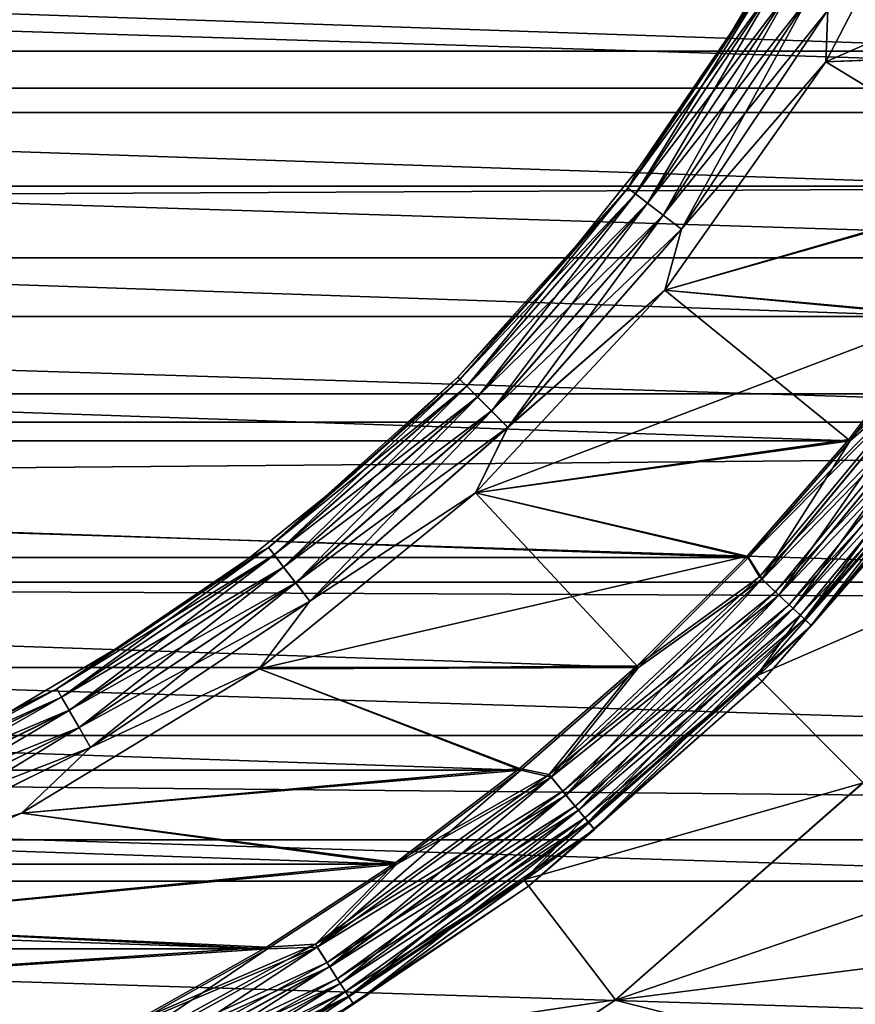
# Model space of a CAD drawing. Header units: metres. Extents: x -150 to 310, y -128 to 84.
# Tile 172 of 256: x 2.94 to 5.56, y -6.28 to -3.19. Entities that reach past the tile are written whole.
import ezdxf

# ---------------------------------------------------------------- set-up
doc = ezdxf.new("R2010")
doc.units = ezdxf.units.M
doc.layers.add('solid_26009703_SW0001', color=7, linetype='CONTINUOUS')

msp = doc.modelspace()

# ---------------------------------------------------------------- linework, layer by layer
at = {"layer": 'solid_26009703_SW0001'}
for points in [[(127.5, -1.164931, 22.97048), (-127.5, -1.164931, 22.97048), (-127.5, -3.482839, 22.734772)], [(127.5, -3.482839, 22.734772), (127.5, -1.164931, 22.97048), (-127.5, -3.482839, 22.734772)], [(97.199997, -2.195098, 20.88496), (97.199997, -3.285124, 20.741455), (-128, -2.195349, 20.884216)], [(97.199997, -3.285124, 20.741455), (-128, -4.364604, 20.541378), (-128, -2.195349, 20.884216)], [(5.468941, -3.323674, -16.299999), (5.869494, -2.550344, -16.299999), (6.348361, -3.28949, -16.299999)], [(5.475582, -3.161329, -16.310141), (5.869494, -2.550344, -16.299999), (5.468941, -3.323674, -16.299999)], [(5.869501, -2.550329, -18.5), (5.468949, -3.323661, -18.5), (6.552082, -2.846154, -18.5)], [(5.475319, -3.161177, -18.489779), (5.468949, -3.323661, -18.5), (5.869501, -2.550329, -18.5)], [(8.599495, -3.406358, -40), (-8.599495, -3.406358, -40), (-8.797032, -2.857472, -40)], [(8.797032, -2.857472, -40), (8.599495, -3.406358, -40), (-8.797032, -2.857472, -40)], [(-6.557239, -2.849419, -15.5), (6.348356, -3.289502, -15.5), (6.55726, -2.84937, -15.5)], [(-6.557239, -2.849419, -15.5), (-6.348331, -3.289548, -15.5), (6.348356, -3.289502, -15.5)], [(5.468949, -3.323661, -18.5), (6.343387, -3.286012, -18.5), (6.552082, -2.846154, -18.5)], [(5.131647, -3.297909, -16.6), (5.131647, -3.297909, -18.200001), (5.353842, -2.923419, -18.200001)], [(5.291537, -3.055071, -18.277342), (5.353842, -2.923419, -18.200001), (5.131647, -3.297909, -18.200001)], [(5.353842, -2.923419, -16.6), (5.131647, -3.297909, -16.6), (5.353842, -2.923419, -18.200001)], [(5.291608, -3.055111, -16.522354), (5.131647, -3.297909, -16.6), (5.353842, -2.923419, -16.6)], [(4.847501, -3.719618, -18.277342), (5.291537, -3.055071, -18.277342), (4.883302, -3.655594, -18.200001)], [(5.317461, -3.070037, -18.349796), (5.291537, -3.055071, -18.277342), (4.847501, -3.719618, -18.277342)], [(4.847565, -3.719668, -16.522354), (5.131647, -3.297909, -16.6), (5.291608, -3.055111, -16.522354)], [(4.847565, -3.719668, -16.522354), (5.291608, -3.055111, -16.522354), (4.871373, -3.737936, -16.449932)], [(5.291608, -3.055111, -16.522354), (5.317596, -3.070116, -16.449932), (4.871373, -3.737936, -16.449932)], [(5.291537, -3.055071, -18.277342), (5.131647, -3.297909, -18.200001), (4.883302, -3.655594, -18.200001)], [(4.871249, -3.737841, -18.349796), (5.317461, -3.070037, -18.349796), (4.847501, -3.719618, -18.277342)], [(5.358755, -3.093879, -18.412022), (5.317461, -3.070037, -18.349796), (4.871249, -3.737841, -18.349796)], [(4.871373, -3.737936, -16.449932), (5.317596, -3.070116, -16.449932), (4.909254, -3.767003, -16.387756)], [(5.317596, -3.070116, -16.449932), (5.358947, -3.09399, -16.387756), (4.909254, -3.767003, -16.387756)], [(4.909078, -3.766868, -18.412022), (5.358755, -3.093879, -18.412022), (4.871249, -3.737841, -18.349796)], [(5.4126, -3.124966, -18.459768), (5.358755, -3.093879, -18.412022), (4.909078, -3.766868, -18.412022)], [(4.909254, -3.767003, -16.387756), (5.358947, -3.09399, -16.387756), (4.95862, -3.804883, -16.340075)], [(5.358947, -3.09399, -16.387756), (5.412836, -3.125102, -16.340075), (4.95862, -3.804883, -16.340075)], [(4.958405, -3.804718, -18.459768), (5.4126, -3.124966, -18.459768), (4.909078, -3.766868, -18.412022)], [(5.475319, -3.161177, -18.489779), (5.4126, -3.124966, -18.459768), (4.958405, -3.804718, -18.459768)], [(4.95862, -3.804883, -16.340075), (5.412836, -3.125102, -16.340075), (5.016102, -3.84899, -16.310141)], [(5.412836, -3.125102, -16.340075), (5.475582, -3.161329, -16.310141), (5.016102, -3.84899, -16.310141)], [(5.015861, -3.848805, -18.489779), (5.475319, -3.161177, -18.489779), (4.958405, -3.804718, -18.459768)], [(5.015861, -3.848805, -18.489779), (5.468949, -3.323661, -18.5), (5.475319, -3.161177, -18.489779)], [(5.016102, -3.84899, -16.310141), (5.475582, -3.161329, -16.310141), (5.468941, -3.323674, -16.299999)], [(97.199997, -3.285124, 20.741455), (97.199997, -4.366146, 20.5411), (-128, -4.364604, 20.541378)], [(-6.348331, -3.289548, -15.5), (6.109759, -3.713289, -15.5), (6.348356, -3.289502, -15.5)], [(-6.348331, -3.289548, -15.5), (-6.109732, -3.713334, -15.5), (6.109759, -3.713289, -15.5)], [(4.847565, -3.719668, -16.522354), (4.883302, -3.655594, -16.6), (5.131647, -3.297909, -16.6)], [(4.883302, -3.655594, -16.6), (4.883302, -3.655594, -18.200001), (5.131647, -3.297909, -18.200001)], [(5.131647, -3.297909, -16.6), (4.883302, -3.655594, -16.6), (5.131647, -3.297909, -18.200001)], [(5.468941, -3.323674, -16.299999), (6.348361, -3.28949, -16.299999), (6.109765, -3.713279, -16.299999)], [(5.468949, -3.323661, -18.5), (6.105012, -3.709511, -18.5), (6.343387, -3.286012, -18.5)], [(4.963717, -4.039723, -16.299999), (5.468941, -3.323674, -16.299999), (6.109765, -3.713279, -16.299999)], [(5.016102, -3.84899, -16.310141), (5.468941, -3.323674, -16.299999), (4.963717, -4.039723, -16.299999)], [(5.468949, -3.323661, -18.5), (4.963726, -4.039712, -18.5), (6.105012, -3.709511, -18.5)], [(5.015861, -3.848805, -18.489779), (4.963726, -4.039712, -18.5), (5.468949, -3.323661, -18.5)], [(8.369319, -3.939127, -40), (-8.369319, -3.939127, -40), (-8.599495, -3.406358, -40)], [(8.599495, -3.406358, -40), (8.369319, -3.939127, -40), (-8.599495, -3.406358, -40)], [(127.5, -3.482839, 22.734772), (-127.5, -3.482839, 22.734772), (-127.5, -5.765008, 22.265774)], [(127.5, -5.765008, 22.265774), (127.5, -3.482839, 22.734772), (-127.5, -5.765008, 22.265774)], [(4.610073, -3.99465, -16.6), (4.610073, -3.99465, -18.200001), (4.883302, -3.655594, -18.200001)], [(4.847501, -3.719618, -18.277342), (4.883302, -3.655594, -18.200001), (4.610073, -3.99465, -18.200001)], [(4.883302, -3.655594, -16.6), (4.610073, -3.99465, -16.6), (4.883302, -3.655594, -18.200001)], [(4.847565, -3.719668, -16.522354), (4.610073, -3.99465, -16.6), (4.883302, -3.655594, -16.6)], [(-6.109732, -3.713334, -15.5), (5.840806, -4.123042, -15.5), (6.109759, -3.713289, -15.5)], [(-6.109732, -3.713334, -15.5), (-5.840776, -4.123085, -15.5), (5.840806, -4.123042, -15.5)], [(4.847501, -3.719618, -18.277342), (4.610073, -3.99465, -18.200001), (4.313351, -4.313351, -18.200001)], [(4.320522, -4.320522, -18.277342), (4.847501, -3.719618, -18.277342), (4.313351, -4.313351, -18.200001)], [(4.871249, -3.737841, -18.349796), (4.847501, -3.719618, -18.277342), (4.320522, -4.320522, -18.277342)], [(4.341689, -4.341689, -18.349796), (4.871249, -3.737841, -18.349796), (4.320522, -4.320522, -18.277342)], [(4.32058, -4.32058, -16.522354), (4.610073, -3.99465, -16.6), (4.847565, -3.719668, -16.522354)], [(4.32058, -4.32058, -16.522354), (4.847565, -3.719668, -16.522354), (4.341799, -4.341799, -16.449932)], [(4.909078, -3.766868, -18.412022), (4.871249, -3.737841, -18.349796), (4.341689, -4.341689, -18.349796)], [(4.847565, -3.719668, -16.522354), (4.871373, -3.737936, -16.449932), (4.341799, -4.341799, -16.449932)], [(4.341799, -4.341799, -16.449932), (4.871373, -3.737936, -16.449932), (4.375562, -4.375562, -16.387756)], [(4.871373, -3.737936, -16.449932), (4.909254, -3.767003, -16.387756), (4.375562, -4.375562, -16.387756)], [(4.963717, -4.039723, -16.299999), (6.109765, -3.713279, -16.299999), (5.840813, -4.123033, -16.299999)], [(4.963726, -4.039712, -18.5), (5.836299, -4.118991, -18.5), (6.105012, -3.709511, -18.5)], [(4.375405, -4.375405, -18.412022), (4.909078, -3.766868, -18.412022), (4.341689, -4.341689, -18.349796)], [(4.958405, -3.804718, -18.459768), (4.909078, -3.766868, -18.412022), (4.375405, -4.375405, -18.412022)], [(4.375562, -4.375562, -16.387756), (4.909254, -3.767003, -16.387756), (4.419562, -4.419562, -16.340075)], [(4.909254, -3.767003, -16.387756), (4.95862, -3.804883, -16.340075), (4.419562, -4.419562, -16.340075)], [(4.419369, -4.419369, -18.459768), (4.958405, -3.804718, -18.459768), (4.375405, -4.375405, -18.412022)], [(5.015861, -3.848805, -18.489779), (4.958405, -3.804718, -18.459768), (4.419369, -4.419369, -18.459768)], [(4.419562, -4.419562, -16.340075), (4.95862, -3.804883, -16.340075), (4.470794, -4.470794, -16.310141)], [(4.95862, -3.804883, -16.340075), (5.016102, -3.84899, -16.310141), (4.470794, -4.470794, -16.310141)], [(4.47058, -4.47058, -18.489779), (5.015861, -3.848805, -18.489779), (4.419369, -4.419369, -18.459768)], [(4.47058, -4.47058, -18.489779), (4.963726, -4.039712, -18.5), (5.015861, -3.848805, -18.489779)], [(4.470794, -4.470794, -16.310141), (5.016102, -3.84899, -16.310141), (4.963717, -4.039723, -16.299999)], [(8.106349, -4.454712, -40), (-8.106349, -4.454712, -40), (-8.369319, -3.939127, -40)], [(8.369319, -3.939127, -40), (8.106349, -4.454712, -40), (-8.369319, -3.939127, -40)], [(4.313351, -4.313351, -16.6), (4.313351, -4.313351, -18.200001), (4.610073, -3.99465, -18.200001)], [(4.610073, -3.99465, -16.6), (4.313351, -4.313351, -16.6), (4.610073, -3.99465, -18.200001)], [(4.32058, -4.32058, -16.522354), (4.313351, -4.313351, -16.6), (4.610073, -3.99465, -16.6)], [(4.368763, -4.676323, -16.299999), (4.963717, -4.039723, -16.299999), (5.545337, -4.51321, -16.299999)], [(4.470794, -4.470794, -16.310141), (4.963717, -4.039723, -16.299999), (4.368763, -4.676323, -16.299999)], [(4.963726, -4.039712, -18.5), (4.368772, -4.676314, -18.5), (5.836299, -4.118991, -18.5)], [(4.47058, -4.47058, -18.489779), (4.368772, -4.676314, -18.5), (4.963726, -4.039712, -18.5)], [(4.963717, -4.039723, -16.299999), (5.840813, -4.123033, -16.299999), (5.545337, -4.51321, -16.299999)], [(-5.840776, -4.123085, -15.5), (5.54533, -4.513218, -15.5), (5.840806, -4.123042, -15.5)], [(-5.840776, -4.123085, -15.5), (-5.545297, -4.513259, -15.5), (5.54533, -4.513218, -15.5)], [(4.368772, -4.676314, -18.5), (5.541076, -4.508911, -18.5), (5.836299, -4.118991, -18.5)], [(5.838319, -4.241787, -18.508911), (5.836299, -4.118991, -18.5), (5.541076, -4.508911, -18.5)], [(5.847288, -4.248303, -15.510222), (5.840806, -4.123042, -15.5), (5.54533, -4.513218, -15.5)], [(5.847043, -4.248125, -16.28986), (5.545337, -4.51321, -16.299999), (5.840813, -4.123033, -16.299999)], [(5.838319, -4.241787, -18.508911), (5.541076, -4.508911, -18.5), (5.222428, -4.874578, -18.5)], [(5.260645, -4.940074, -18.508911), (5.838319, -4.241787, -18.508911), (5.222428, -4.874578, -18.5)], [(5.847288, -4.248303, -15.510222), (5.54533, -4.513218, -15.5), (5.226414, -4.879127, -15.5)], [(5.268727, -4.947664, -15.510222), (5.847288, -4.248303, -15.510222), (5.226414, -4.879127, -15.5)], [(5.893599, -4.28195, -18.535151), (5.838319, -4.241787, -18.508911), (5.260645, -4.940074, -18.508911)], [(5.268506, -4.947456, -16.28986), (5.545337, -4.51321, -16.299999), (5.847043, -4.248125, -16.28986)], [(5.268506, -4.947456, -16.28986), (5.847043, -4.248125, -16.28986), (5.321322, -4.997054, -16.259926)], [(5.905879, -4.290872, -15.540232), (5.847288, -4.248303, -15.510222), (5.268727, -4.947664, -15.510222)], [(5.847043, -4.248125, -16.28986), (5.905659, -4.290712, -16.259926), (5.321322, -4.997054, -16.259926)], [(5.310455, -4.986849, -18.535151), (5.893599, -4.28195, -18.535151), (5.260645, -4.940074, -18.508911)], [(5.32152, -4.997241, -15.540232), (5.905879, -4.290872, -15.540232), (5.268727, -4.947664, -15.510222)], [(5.942093, -4.317183, -18.577154), (5.893599, -4.28195, -18.535151), (5.310455, -4.986849, -18.535151)], [(5.321322, -4.997054, -16.259926), (5.905659, -4.290712, -16.259926), (5.366683, -5.03965, -16.212242)], [(5.95618, -4.327418, -15.587979), (5.905879, -4.290872, -15.540232), (5.32152, -4.997241, -15.540232)], [(5.905659, -4.290712, -16.259926), (5.956, -4.327287, -16.212242), (5.366683, -5.03965, -16.212242)], [(3.719618, -4.847501, -18.277342), (4.320522, -4.320522, -18.277342), (3.994651, -4.610072, -18.200001)], [(4.341689, -4.341689, -18.349796), (4.320522, -4.320522, -18.277342), (3.719618, -4.847501, -18.277342)], [(3.719668, -4.847565, -16.522354), (3.994651, -4.610072, -16.6), (4.313351, -4.313351, -16.6)], [(3.719668, -4.847565, -16.522354), (4.313351, -4.313351, -16.6), (4.32058, -4.32058, -16.522354)], [(3.719668, -4.847565, -16.522354), (4.32058, -4.32058, -16.522354), (3.737936, -4.871373, -16.449932)], [(4.32058, -4.32058, -16.522354), (4.341799, -4.341799, -16.449932), (3.737936, -4.871373, -16.449932)], [(3.994651, -4.610072, -16.6), (3.994651, -4.610072, -18.200001), (4.313351, -4.313351, -18.200001)], [(4.320522, -4.320522, -18.277342), (4.313351, -4.313351, -18.200001), (3.994651, -4.610072, -18.200001)], [(4.313351, -4.313351, -16.6), (3.994651, -4.610072, -16.6), (4.313351, -4.313351, -18.200001)], [(5.354151, -5.027883, -18.577154), (5.942093, -4.317183, -18.577154), (5.310455, -4.986849, -18.535151)], [(5.980914, -4.345388, -18.632425), (5.942093, -4.317183, -18.577154), (5.354151, -5.027883, -18.577154)], [(3.737841, -4.871249, -18.349796), (4.341689, -4.341689, -18.349796), (3.719618, -4.847501, -18.277342)], [(4.375405, -4.375405, -18.412022), (4.341689, -4.341689, -18.349796), (3.737841, -4.871249, -18.349796)], [(3.737936, -4.871373, -16.449932), (4.341799, -4.341799, -16.449932), (3.767003, -4.909254, -16.387756)], [(4.341799, -4.341799, -16.449932), (4.375562, -4.375562, -16.387756), (3.767003, -4.909254, -16.387756)], [(5.366844, -5.039802, -15.587979), (5.95618, -4.327418, -15.587979), (5.32152, -4.997241, -15.540232)], [(5.389132, -5.060731, -18.632425), (5.980914, -4.345388, -18.632425), (5.354151, -5.027883, -18.577154)], [(5.366683, -5.03965, -16.212242), (5.956, -4.327287, -16.212242), (5.401489, -5.072335, -16.150068)], [(5.994756, -4.355445, -15.650204), (5.95618, -4.327418, -15.587979), (5.366844, -5.039802, -15.587979)], [(5.401603, -5.072443, -15.650204), (5.994756, -4.355445, -15.650204), (5.366844, -5.039802, -15.587979)], [(5.389132, -5.060731, -18.632425), (5.891359, -4.520589, -18.697393), (5.980914, -4.345388, -18.632425)], [(5.956, -4.327287, -16.212242), (5.994628, -4.355352, -16.150068), (5.401489, -5.072335, -16.150068)], [(5.401489, -5.072335, -16.150068), (5.994628, -4.355352, -16.150068), (5.423365, -5.092878, -16.077646)], [(6.018972, -4.373039, -15.722658), (5.994756, -4.355445, -15.650204), (5.401603, -5.072443, -15.650204)], [(5.994628, -4.355352, -16.150068), (6.018907, -4.372992, -16.077646), (5.423365, -5.092878, -16.077646)], [(97.199997, -6.489357, 19.972187), (-128, -6.490467, 19.971094), (-128, -4.364604, 20.541378)], [(97.199997, -5.4352, 20.284443), (97.199997, -6.489357, 19.972187), (-128, -4.364604, 20.541378)], [(97.199997, -4.366146, 20.5411), (97.199997, -5.4352, 20.284443), (-128, -4.364604, 20.541378)], [(3.766868, -4.909078, -18.412022), (4.375405, -4.375405, -18.412022), (3.737841, -4.871249, -18.349796)], [(4.419369, -4.419369, -18.459768), (4.375405, -4.375405, -18.412022), (3.766868, -4.909078, -18.412022)], [(3.767003, -4.909254, -16.387756), (4.375562, -4.375562, -16.387756), (3.804883, -4.95862, -16.340075)], [(4.375562, -4.375562, -16.387756), (4.419562, -4.419562, -16.340075), (3.804883, -4.95862, -16.340075)], [(5.423424, -5.092934, -15.722658), (6.018972, -4.373039, -15.722658), (5.401603, -5.072443, -15.650204)], [(5.423365, -5.092878, -16.077646), (6.018907, -4.372992, -16.077646), (5.910482, -4.535274, -16)], [(5.423424, -5.092934, -15.722658), (5.910482, -4.535274, -15.8), (6.018972, -4.373039, -15.722658)], [(3.804718, -4.958405, -18.459768), (4.419369, -4.419369, -18.459768), (3.766868, -4.909078, -18.412022)], [(4.47058, -4.47058, -18.489779), (4.419369, -4.419369, -18.459768), (3.804718, -4.958405, -18.459768)], [(3.804883, -4.95862, -16.340075), (4.419562, -4.419562, -16.340075), (3.84899, -5.016102, -16.310141)], [(4.419562, -4.419562, -16.340075), (4.470794, -4.470794, -16.310141), (3.84899, -5.016102, -16.310141)], [(7.809503, -4.956254, -40), (-7.809503, -4.956254, -40), (-8.106349, -4.454712, -40)], [(8.106349, -4.454712, -40), (7.809503, -4.956254, -40), (-8.106349, -4.454712, -40)], [(3.848805, -5.015861, -18.489779), (4.47058, -4.47058, -18.489779), (3.804718, -4.958405, -18.459768)], [(3.848805, -5.015861, -18.489779), (4.368772, -4.676314, -18.5), (4.47058, -4.47058, -18.489779)], [(3.84899, -5.016102, -16.310141), (4.470794, -4.470794, -16.310141), (4.368763, -4.676323, -16.299999)], [(4.368772, -4.676314, -18.5), (5.222428, -4.874578, -18.5), (5.541076, -4.508911, -18.5)], [(-5.545297, -4.513259, -15.5), (5.226414, -4.879127, -15.5), (5.54533, -4.513218, -15.5)], [(-5.545297, -4.513259, -15.5), (-5.226379, -4.879165, -15.5), (5.226414, -4.879127, -15.5)], [(4.368763, -4.676323, -16.299999), (5.545337, -4.51321, -16.299999), (5.226421, -4.879119, -16.299999)], [(5.268506, -4.947456, -16.28986), (5.226421, -4.879119, -16.299999), (5.545337, -4.51321, -16.299999)], [(5.891359, -4.520589, -18.697393), (5.250902, -5.250893, -18.697393), (6.267459, -4.809257, -20)], [(5.389132, -5.060731, -18.632425), (5.250902, -5.250893, -18.697393), (5.891359, -4.520589, -18.697393)], [(5.910482, -4.535274, -16), (5.910482, -4.535274, -15.8), (5.267945, -5.267946, -15.8)], [(5.423424, -5.092934, -15.722658), (5.267945, -5.267946, -15.8), (5.910482, -4.535274, -15.8)], [(5.267945, -5.267946, -16), (5.910482, -4.535274, -16), (5.267945, -5.267946, -15.8)], [(5.423365, -5.092878, -16.077646), (5.910482, -4.535274, -16), (5.267945, -5.267946, -16)], [(3.655594, -4.883302, -16.6), (3.655594, -4.883302, -18.200001), (3.994651, -4.610072, -18.200001)], [(3.719618, -4.847501, -18.277342), (3.994651, -4.610072, -18.200001), (3.655594, -4.883302, -18.200001)], [(3.994651, -4.610072, -16.6), (3.655594, -4.883302, -16.6), (3.994651, -4.610072, -18.200001)], [(3.719668, -4.847565, -16.522354), (3.655594, -4.883302, -16.6), (3.994651, -4.610072, -16.6)], [(3.690406, -5.228836, -16.299999), (4.368763, -4.676323, -16.299999), (4.880668, -5.224385, -16.299999)], [(3.84899, -5.016102, -16.310141), (4.368763, -4.676323, -16.299999), (3.690406, -5.228836, -16.299999)], [(4.368772, -4.676314, -18.5), (3.690415, -5.228829, -18.5), (5.222428, -4.874578, -18.5)], [(3.848805, -5.015861, -18.489779), (3.690415, -5.228829, -18.5), (4.368772, -4.676314, -18.5)], [(4.368763, -4.676323, -16.299999), (5.226421, -4.879119, -16.299999), (4.880668, -5.224385, -16.299999)], [(5.250902, -5.250893, -18.697393), (5.58608, -5.586207, -20), (6.267459, -4.809257, -20)], [(3.055071, -5.291537, -18.277342), (3.719618, -4.847501, -18.277342), (3.297909, -5.131647, -18.200001)], [(3.737841, -4.871249, -18.349796), (3.719618, -4.847501, -18.277342), (3.055071, -5.291537, -18.277342)], [(3.055111, -5.291608, -16.522354), (3.655594, -4.883302, -16.6), (3.719668, -4.847565, -16.522354)], [(3.055111, -5.291608, -16.522354), (3.719668, -4.847565, -16.522354), (3.070116, -5.317596, -16.449932)], [(3.719668, -4.847565, -16.522354), (3.737936, -4.871373, -16.449932), (3.070116, -5.317596, -16.449932)], [(3.719618, -4.847501, -18.277342), (3.655594, -4.883302, -18.200001), (3.297909, -5.131647, -18.200001)], [(-5.226379, -4.879165, -15.5), (4.880661, -5.224392, -15.5), (5.226414, -4.879127, -15.5)], [(-5.226379, -4.879165, -15.5), (-4.880622, -5.224428, -15.5), (4.880661, -5.224392, -15.5)], [(3.070037, -5.317461, -18.349796), (3.737841, -4.871249, -18.349796), (3.055071, -5.291537, -18.277342)], [(3.766868, -4.909078, -18.412022), (3.737841, -4.871249, -18.349796), (3.070037, -5.317461, -18.349796)], [(3.070116, -5.317596, -16.449932), (3.737936, -4.871373, -16.449932), (3.09399, -5.358947, -16.387756)], [(3.737936, -4.871373, -16.449932), (3.767003, -4.909254, -16.387756), (3.09399, -5.358947, -16.387756)], [(3.690415, -5.228829, -18.5), (4.876956, -5.219618, -18.5), (5.222428, -4.874578, -18.5)], [(5.260645, -4.940074, -18.508911), (5.222428, -4.874578, -18.5), (4.876956, -5.219618, -18.5)], [(5.268727, -4.947664, -15.510222), (5.226414, -4.879127, -15.5), (4.880661, -5.224392, -15.5)], [(5.268506, -4.947456, -16.28986), (4.880668, -5.224385, -16.299999), (5.226421, -4.879119, -16.299999)], [(3.055111, -5.291608, -16.522354), (3.297909, -5.131647, -16.6), (3.655594, -4.883302, -16.6)], [(3.093879, -5.358755, -18.412022), (3.766868, -4.909078, -18.412022), (3.070037, -5.317461, -18.349796)], [(3.804718, -4.958405, -18.459768), (3.766868, -4.909078, -18.412022), (3.093879, -5.358755, -18.412022)], [(3.09399, -5.358947, -16.387756), (3.767003, -4.909254, -16.387756), (3.125102, -5.412836, -16.340075)], [(3.767003, -4.909254, -16.387756), (3.804883, -4.95862, -16.340075), (3.125102, -5.412836, -16.340075)], [(3.297909, -5.131647, -16.6), (3.297909, -5.131647, -18.200001), (3.655594, -4.883302, -18.200001)], [(3.655594, -4.883302, -16.6), (3.297909, -5.131647, -16.6), (3.655594, -4.883302, -18.200001)], [(4.600008, -5.560454, -18.508911), (5.260645, -4.940074, -18.508911), (4.876956, -5.219618, -18.5)], [(5.310455, -4.986849, -18.535151), (5.260645, -4.940074, -18.508911), (4.600008, -5.560454, -18.508911)], [(7.482312, -5.43816, -40), (-7.482312, -5.43816, -40), (-7.809503, -4.956254, -40)], [(7.809503, -4.956254, -40), (7.482312, -5.43816, -40), (-7.809503, -4.956254, -40)], [(3.124966, -5.4126, -18.459768), (3.804718, -4.958405, -18.459768), (3.093879, -5.358755, -18.412022)], [(3.848805, -5.015861, -18.489779), (3.804718, -4.958405, -18.459768), (3.124966, -5.4126, -18.459768)], [(3.125102, -5.412836, -16.340075), (3.804883, -4.95862, -16.340075), (3.161329, -5.475582, -16.310141)], [(3.804883, -4.95862, -16.340075), (3.84899, -5.016102, -16.310141), (3.161329, -5.475582, -16.310141)], [(4.606881, -5.568763, -16.28986), (4.880668, -5.224385, -16.299999), (5.268506, -4.947456, -16.28986)], [(4.606881, -5.568763, -16.28986), (5.268506, -4.947456, -16.28986), (4.653065, -5.624589, -16.259926)], [(4.607075, -5.568997, -15.510222), (5.268727, -4.947664, -15.510222), (4.880661, -5.224392, -15.5)], [(5.32152, -4.997241, -15.540232), (5.268727, -4.947664, -15.510222), (4.607075, -5.568997, -15.510222)], [(5.268506, -4.947456, -16.28986), (5.321322, -4.997054, -16.259926), (4.653065, -5.624589, -16.259926)], [(4.643563, -5.613103, -18.535151), (5.310455, -4.986849, -18.535151), (4.600008, -5.560454, -18.508911)], [(4.653238, -5.624799, -15.540232), (5.32152, -4.997241, -15.540232), (4.607075, -5.568997, -15.510222)], [(5.354151, -5.027883, -18.577154), (5.310455, -4.986849, -18.535151), (4.643563, -5.613103, -18.535151)], [(4.653065, -5.624589, -16.259926), (5.321322, -4.997054, -16.259926), (4.692729, -5.672534, -16.212242)], [(5.366844, -5.039802, -15.587979), (5.32152, -4.997241, -15.540232), (4.653238, -5.624799, -15.540232)], [(5.321322, -4.997054, -16.259926), (5.366683, -5.03965, -16.212242), (4.692729, -5.672534, -16.212242)], [(3.161177, -5.475319, -18.489779), (3.848805, -5.015861, -18.489779), (3.124966, -5.4126, -18.459768)], [(3.161177, -5.475319, -18.489779), (3.690415, -5.228829, -18.5), (3.848805, -5.015861, -18.489779)], [(3.161329, -5.475582, -16.310141), (3.84899, -5.016102, -16.310141), (3.690406, -5.228836, -16.299999)], [(4.681771, -5.659289, -18.577154), (5.354151, -5.027883, -18.577154), (4.643563, -5.613103, -18.535151)], [(5.389132, -5.060731, -18.632425), (5.354151, -5.027883, -18.577154), (4.681771, -5.659289, -18.577154)], [(4.69287, -5.672706, -15.587979), (5.366844, -5.039802, -15.587979), (4.653238, -5.624799, -15.540232)], [(4.712358, -5.696263, -18.632425), (5.389132, -5.060731, -18.632425), (4.681771, -5.659289, -18.577154)], [(4.692729, -5.672534, -16.212242), (5.366683, -5.03965, -16.212242), (4.723164, -5.709325, -16.150068)], [(5.401603, -5.072443, -15.650204), (5.366844, -5.039802, -15.587979), (4.69287, -5.672706, -15.587979)], [(4.712358, -5.696263, -18.632425), (5.250902, -5.250893, -18.697393), (5.389132, -5.060731, -18.632425)], [(5.366683, -5.03965, -16.212242), (5.401489, -5.072335, -16.150068), (4.723164, -5.709325, -16.150068)], [(4.723264, -5.709445, -15.650204), (5.401603, -5.072443, -15.650204), (4.69287, -5.672706, -15.587979)], [(4.723164, -5.709325, -16.150068), (5.401489, -5.072335, -16.150068), (4.742293, -5.732447, -16.077646)], [(5.423424, -5.092934, -15.722658), (5.401603, -5.072443, -15.650204), (4.723264, -5.709445, -15.650204)], [(4.742344, -5.73251, -15.722658), (5.423424, -5.092934, -15.722658), (4.723264, -5.709445, -15.650204)], [(5.401489, -5.072335, -16.150068), (5.423365, -5.092878, -16.077646), (4.742293, -5.732447, -16.077646)], [(4.742293, -5.732447, -16.077646), (5.423365, -5.092878, -16.077646), (5.267945, -5.267946, -16)], [(4.742344, -5.73251, -15.722658), (5.267945, -5.267946, -15.8), (5.423424, -5.092934, -15.722658)], [(2.923419, -5.353842, -16.6), (2.923419, -5.353842, -18.200001), (3.297909, -5.131647, -18.200001)], [(3.055071, -5.291537, -18.277342), (3.297909, -5.131647, -18.200001), (2.923419, -5.353842, -18.200001)], [(3.297909, -5.131647, -16.6), (2.923419, -5.353842, -16.6), (3.297909, -5.131647, -18.200001)], [(3.055111, -5.291608, -16.522354), (2.923419, -5.353842, -16.6), (3.297909, -5.131647, -16.6)], [(3.690415, -5.228829, -18.5), (4.507695, -5.541741, -18.5), (4.876956, -5.219618, -18.5)], [(4.600008, -5.560454, -18.508911), (4.876956, -5.219618, -18.5), (4.507695, -5.541741, -18.5)], [(-4.880622, -5.224428, -15.5), (4.511104, -5.546726, -15.5), (4.880661, -5.224392, -15.5)], [(-4.880622, -5.224428, -15.5), (-4.511063, -5.546758, -15.5), (4.511104, -5.546726, -15.5)], [(2.944103, -5.682054, -16.299999), (3.690406, -5.228836, -16.299999), (4.511111, -5.54672, -16.299999)], [(3.161329, -5.475582, -16.310141), (3.690406, -5.228836, -16.299999), (2.944103, -5.682054, -16.299999)], [(3.690415, -5.228829, -18.5), (2.944113, -5.682049, -18.5), (4.507695, -5.541741, -18.5)], [(3.161177, -5.475319, -18.489779), (2.944113, -5.682049, -18.5), (3.690415, -5.228829, -18.5)], [(3.690406, -5.228836, -16.299999), (4.880668, -5.224385, -16.299999), (4.511111, -5.54672, -16.299999)], [(4.607075, -5.568997, -15.510222), (4.880661, -5.224392, -15.5), (4.511104, -5.546726, -15.5)], [(4.606881, -5.568763, -16.28986), (4.511111, -5.54672, -16.299999), (4.880668, -5.224385, -16.299999)], [(5.250902, -5.250893, -18.697393), (4.5206, -5.891351, -18.697393), (5.58608, -5.586207, -20)], [(4.712358, -5.696263, -18.632425), (4.5206, -5.891351, -18.697393), (5.250902, -5.250893, -18.697393)], [(5.267945, -5.267946, -16), (5.267945, -5.267946, -15.8), (4.535272, -5.910483, -15.8)], [(4.742344, -5.73251, -15.722658), (4.535272, -5.910483, -15.8), (5.267945, -5.267946, -15.8)], [(4.535272, -5.910483, -16), (5.267945, -5.267946, -16), (4.535272, -5.910483, -15.8)], [(4.742293, -5.732447, -16.077646), (5.267945, -5.267946, -16), (4.535272, -5.910483, -16)], [(2.33825, -5.645034, -18.277342), (3.055071, -5.291537, -18.277342), (2.534032, -5.548755, -18.200001)], [(3.070037, -5.317461, -18.349796), (3.055071, -5.291537, -18.277342), (2.33825, -5.645034, -18.277342)], [(2.338281, -5.645109, -16.522354), (2.923419, -5.353842, -16.6), (3.055111, -5.291608, -16.522354)], [(2.338281, -5.645109, -16.522354), (3.055111, -5.291608, -16.522354), (2.349765, -5.672834, -16.449932)], [(3.055111, -5.291608, -16.522354), (3.070116, -5.317596, -16.449932), (2.349765, -5.672834, -16.449932)], [(3.055071, -5.291537, -18.277342), (2.923419, -5.353842, -18.200001), (2.534032, -5.548755, -18.200001)], [(2.349705, -5.672689, -18.349796), (3.070037, -5.317461, -18.349796), (2.33825, -5.645034, -18.277342)], [(3.093879, -5.358755, -18.412022), (3.070037, -5.317461, -18.349796), (2.349705, -5.672689, -18.349796)], [(2.349765, -5.672834, -16.449932), (3.070116, -5.317596, -16.449932), (2.368037, -5.716947, -16.387756)], [(3.070116, -5.317596, -16.449932), (3.09399, -5.358947, -16.387756), (2.368037, -5.716947, -16.387756)], [(2.367952, -5.716742, -18.412022), (3.093879, -5.358755, -18.412022), (2.349705, -5.672689, -18.349796)], [(3.124966, -5.4126, -18.459768), (3.093879, -5.358755, -18.412022), (2.367952, -5.716742, -18.412022)], [(2.368037, -5.716947, -16.387756), (3.09399, -5.358947, -16.387756), (2.39185, -5.774436, -16.340075)], [(3.09399, -5.358947, -16.387756), (3.125102, -5.412836, -16.340075), (2.39185, -5.774436, -16.340075)], [(7.127974, -5.895212, -40), (-7.127974, -5.895212, -40), (-7.482312, -5.43816, -40)], [(7.482312, -5.43816, -40), (7.127974, -5.895212, -40), (-7.482312, -5.43816, -40)], [(2.391745, -5.774184, -18.459768), (3.124966, -5.4126, -18.459768), (2.367952, -5.716742, -18.412022)], [(3.161177, -5.475319, -18.489779), (3.124966, -5.4126, -18.459768), (2.391745, -5.774184, -18.459768)], [(2.39185, -5.774436, -16.340075), (3.125102, -5.412836, -16.340075), (2.419576, -5.841374, -16.310141)], [(3.125102, -5.412836, -16.340075), (3.161329, -5.475582, -16.310141), (2.419576, -5.841374, -16.310141)], [(2.41946, -5.841094, -18.489779), (3.161177, -5.475319, -18.489779), (2.391745, -5.774184, -18.459768)], [(2.41946, -5.841094, -18.489779), (2.944113, -5.682049, -18.5), (3.161177, -5.475319, -18.489779)], [(2.419576, -5.841374, -16.310141), (3.161329, -5.475582, -16.310141), (2.944103, -5.682054, -16.299999)], [(-4.511063, -5.546758, -15.5), (4.122821, -5.841629, -15.5), (4.511104, -5.546726, -15.5)], [(-4.511063, -5.546758, -15.5), (-4.122779, -5.841658, -15.5), (4.122821, -5.841629, -15.5)], [(2.944103, -5.682054, -16.299999), (4.511111, -5.54672, -16.299999), (4.122829, -5.841623, -16.299999)], [(2.944113, -5.682049, -18.5), (4.119719, -5.836453, -18.5), (4.507695, -5.541741, -18.5)], [(3.866826, -6.093142, -18.508911), (4.600008, -5.560454, -18.508911), (4.119719, -5.836453, -18.5)], [(4.643563, -5.613103, -18.535151), (4.600008, -5.560454, -18.508911), (3.866826, -6.093142, -18.508911)], [(3.872604, -6.102247, -16.28986), (4.122829, -5.841623, -16.299999), (4.511111, -5.54672, -16.299999)], [(3.872604, -6.102247, -16.28986), (4.511111, -5.54672, -16.299999), (4.606881, -5.568763, -16.28986)], [(4.600008, -5.560454, -18.508911), (4.507695, -5.541741, -18.5), (4.119719, -5.836453, -18.5)], [(4.607075, -5.568997, -15.510222), (4.511104, -5.546726, -15.5), (4.122821, -5.841629, -15.5)], [(3.872604, -6.102247, -16.28986), (4.606881, -5.568763, -16.28986), (3.911426, -6.163422, -16.259926)], [(3.872766, -6.102503, -15.510222), (4.607075, -5.568997, -15.510222), (4.122821, -5.841629, -15.5)], [(4.653238, -5.624799, -15.540232), (4.607075, -5.568997, -15.510222), (3.872766, -6.102503, -15.510222)], [(4.606881, -5.568763, -16.28986), (4.653065, -5.624589, -16.259926), (3.911426, -6.163422, -16.259926)], [(4.5206, -5.891351, -18.697393), (4.809212, -6.267494, -20), (5.58608, -5.586207, -20)], [(5.587072, -5.584726, -21.5), (4.807626, -6.268372, -21.5), (6.492233, -5.69145, -21.5)], [(4.809212, -6.267494, -20), (4.807626, -6.268372, -21.5), (5.587072, -5.584726, -21.5)], [(5.58608, -5.586207, -20), (4.809212, -6.267494, -20), (5.587072, -5.584726, -21.5)], [(3.903439, -6.150835, -18.535151), (4.643563, -5.613103, -18.535151), (3.866826, -6.093142, -18.508911)], [(4.681771, -5.659289, -18.577154), (4.643563, -5.613103, -18.535151), (3.903439, -6.150835, -18.535151)], [(3.911426, -6.163422, -16.259926), (4.653065, -5.624589, -16.259926), (3.944768, -6.21596, -16.212242)], [(4.653065, -5.624589, -16.259926), (4.692729, -5.672534, -16.212242), (3.944768, -6.21596, -16.212242)], [(3.911572, -6.163651, -15.540232), (4.653238, -5.624799, -15.540232), (3.872766, -6.102503, -15.510222)], [(4.69287, -5.672706, -15.587979), (4.653238, -5.624799, -15.540232), (3.911572, -6.163651, -15.540232)], [(2.144152, -6.030088, -16.299999), (2.944103, -5.682054, -16.299999), (4.122829, -5.841623, -16.299999)], [(2.419576, -5.841374, -16.310141), (2.944103, -5.682054, -16.299999), (2.144152, -6.030088, -16.299999)], [(2.944113, -5.682049, -18.5), (2.144161, -6.030085, -18.5), (4.119719, -5.836453, -18.5)], [(2.41946, -5.841094, -18.489779), (2.144161, -6.030085, -18.5), (2.944113, -5.682049, -18.5)], [(3.935557, -6.201446, -18.577154), (4.681771, -5.659289, -18.577154), (3.903439, -6.150835, -18.535151)], [(3.944887, -6.216147, -15.587979), (4.69287, -5.672706, -15.587979), (3.911572, -6.163651, -15.540232)], [(4.712358, -5.696263, -18.632425), (4.681771, -5.659289, -18.577154), (3.935557, -6.201446, -18.577154)], [(3.944768, -6.21596, -16.212242), (4.692729, -5.672534, -16.212242), (3.970352, -6.256274, -16.150068)], [(4.723264, -5.709445, -15.650204), (4.69287, -5.672706, -15.587979), (3.944887, -6.216147, -15.587979)], [(4.692729, -5.672534, -16.212242), (4.723164, -5.709325, -16.150068), (3.970352, -6.256274, -16.150068)], [(3.961269, -6.241961, -18.632425), (4.712358, -5.696263, -18.632425), (3.935557, -6.201446, -18.577154)], [(3.970437, -6.256407, -15.650204), (4.723264, -5.709445, -15.650204), (3.944887, -6.216147, -15.587979)], [(3.961269, -6.241961, -18.632425), (4.5206, -5.891351, -18.697393), (4.712358, -5.696263, -18.632425)], [(3.970352, -6.256274, -16.150068), (4.723164, -5.709325, -16.150068), (3.986432, -6.281612, -16.077646)], [(4.742344, -5.73251, -15.722658), (4.723264, -5.709445, -15.650204), (3.970437, -6.256407, -15.650204)], [(4.723164, -5.709325, -16.150068), (4.742293, -5.732447, -16.077646), (3.986432, -6.281612, -16.077646)], [(4.807626, -6.268372, -21.5), (6.104781, -6.104781, -21.5), (6.492233, -5.69145, -21.5)], [(3.986476, -6.281681, -15.722658), (4.742344, -5.73251, -15.722658), (3.970437, -6.256407, -15.650204)], [(3.986432, -6.281612, -16.077646), (4.742293, -5.732447, -16.077646), (4.535272, -5.910483, -16)], [(3.986476, -6.281681, -15.722658), (4.535272, -5.910483, -15.8), (4.742344, -5.73251, -15.722658)], [(127.5, -5.765008, 22.265774), (-127.5, -5.765008, 22.265774), (-127.5, -7.988021, 21.568298)], [(127.5, -7.988021, 21.568298), (127.5, -5.765008, 22.265774), (-127.5, -7.988021, 21.568298)], [(2.144161, -6.030085, -18.5), (3.713515, -6.102621, -18.5), (4.119719, -5.836453, -18.5)], [(3.866826, -6.093142, -18.508911), (4.119719, -5.836453, -18.5), (3.713515, -6.102621, -18.5)], [(-4.122779, -5.841658, -15.5), (3.716302, -6.107968, -15.5), (4.122821, -5.841629, -15.5)], [(-4.122779, -5.841658, -15.5), (-3.716258, -6.107996, -15.5), (3.716302, -6.107968, -15.5)], [(2.144152, -6.030088, -16.299999), (4.122829, -5.841623, -16.299999), (3.71631, -6.107964, -16.299999)], [(3.872766, -6.102503, -15.510222), (4.122821, -5.841629, -15.5), (3.716302, -6.107968, -15.5)], [(3.872604, -6.102247, -16.28986), (3.71631, -6.107964, -16.299999), (4.122829, -5.841623, -16.299999)], [(6.743416, -6.330867, -40), (-6.743416, -6.330867, -40), (-7.127974, -5.895212, -40)], [(7.127974, -5.895212, -40), (6.743416, -6.330867, -40), (-7.127974, -5.895212, -40)], [(4.5206, -5.891351, -18.697393), (3.712949, -6.431007, -18.697393), (4.809212, -6.267494, -20)], [(3.961269, -6.241961, -18.632425), (3.712949, -6.431007, -18.697393), (4.5206, -5.891351, -18.697393)], [(4.535272, -5.910483, -16), (4.535272, -5.910483, -15.8), (3.725, -6.45189, -15.8)], [(3.986476, -6.281681, -15.722658), (3.725, -6.45189, -15.8), (4.535272, -5.910483, -15.8)], [(3.725, -6.45189, -16), (4.535272, -5.910483, -16), (3.725, -6.45189, -15.8)], [(3.986432, -6.281612, -16.077646), (4.535272, -5.910483, -16), (3.725, -6.45189, -16)], [(1.300987, -6.265945, -16.299999), (2.144152, -6.030088, -16.299999), (3.71631, -6.107964, -16.299999)], [(2.144161, -6.030085, -18.5), (1.300996, -6.265943, -18.5), (3.713515, -6.102621, -18.5)], [(-3.716258, -6.107996, -15.5), (3.289079, -6.347939, -15.5), (3.716302, -6.107968, -15.5)], [(-3.716258, -6.107996, -15.5), (-3.289033, -6.347962, -15.5), (3.289079, -6.347939, -15.5)], [(1.300987, -6.265945, -16.299999), (3.71631, -6.107964, -16.299999), (3.289087, -6.347935, -16.299999)], [(1.300996, -6.265943, -18.5), (3.286618, -6.342436, -18.5), (3.713515, -6.102621, -18.5)], [(3.072661, -6.529738, -18.508911), (3.866826, -6.093142, -18.508911), (3.286618, -6.342436, -18.5)], [(3.903439, -6.150835, -18.535151), (3.866826, -6.093142, -18.508911), (3.072661, -6.529738, -18.508911)], [(3.077253, -6.539495, -16.28986), (3.71631, -6.107964, -16.299999), (3.872604, -6.102247, -16.28986)], [(3.077253, -6.539495, -16.28986), (3.872604, -6.102247, -16.28986), (3.108102, -6.605053, -16.259926)], [(3.077253, -6.539495, -16.28986), (3.289087, -6.347935, -16.299999), (3.71631, -6.107964, -16.299999)], [(3.077382, -6.539769, -15.510222), (3.872766, -6.102503, -15.510222), (3.289079, -6.347939, -15.5)], [(3.911572, -6.163651, -15.540232), (3.872766, -6.102503, -15.510222), (3.077382, -6.539769, -15.510222)], [(3.872604, -6.102247, -16.28986), (3.911426, -6.163422, -16.259926), (3.108102, -6.605053, -16.259926)], [(3.866826, -6.093142, -18.508911), (3.713515, -6.102621, -18.5), (3.286618, -6.342436, -18.5)], [(3.872766, -6.102503, -15.510222), (3.716302, -6.107968, -15.5), (3.289079, -6.347939, -15.5)], [(4.807626, -6.268372, -21.5), (5.69145, -6.492233, -21.5), (6.104781, -6.104781, -21.5)], [(3.101755, -6.591564, -18.535151), (3.903439, -6.150835, -18.535151), (3.072661, -6.529738, -18.508911)], [(3.108218, -6.605299, -15.540232), (3.911572, -6.163651, -15.540232), (3.077382, -6.539769, -15.510222)], [(3.935557, -6.201446, -18.577154), (3.903439, -6.150835, -18.535151), (3.101755, -6.591564, -18.535151)], [(3.108102, -6.605053, -16.259926), (3.911426, -6.163422, -16.259926), (3.134596, -6.661355, -16.212242)], [(3.944887, -6.216147, -15.587979), (3.911572, -6.163651, -15.540232), (3.108218, -6.605299, -15.540232)], [(3.911426, -6.163422, -16.259926), (3.944768, -6.21596, -16.212242), (3.134596, -6.661355, -16.212242)], [(3.127277, -6.645802, -18.577154), (3.935557, -6.201446, -18.577154), (3.101755, -6.591564, -18.535151)], [(3.961269, -6.241961, -18.632425), (3.935557, -6.201446, -18.577154), (3.127277, -6.645802, -18.577154)], [(3.134691, -6.661557, -15.587979), (3.944887, -6.216147, -15.587979), (3.108218, -6.605299, -15.540232)], [(3.147708, -6.68922, -18.632425), (3.961269, -6.241961, -18.632425), (3.127277, -6.645802, -18.577154)], [(3.134596, -6.661355, -16.212242), (3.944768, -6.21596, -16.212242), (3.154926, -6.704559, -16.150068)], [(3.970437, -6.256407, -15.650204), (3.944887, -6.216147, -15.587979), (3.134691, -6.661557, -15.587979)], [(3.147708, -6.68922, -18.632425), (3.712949, -6.431007, -18.697393), (3.961269, -6.241961, -18.632425)], [(3.944768, -6.21596, -16.212242), (3.970352, -6.256274, -16.150068), (3.154926, -6.704559, -16.150068)], [(0.43815, -6.38475, -16.299999), (1.300987, -6.265945, -16.299999), (3.289087, -6.347935, -16.299999)], [(1.300996, -6.265943, -18.5), (0.438159, -6.384749, -18.5), (3.286618, -6.342436, -18.5)], [(3.154993, -6.704701, -15.650204), (3.970437, -6.256407, -15.650204), (3.134691, -6.661557, -15.587979)], [(3.154926, -6.704559, -16.150068), (3.970352, -6.256274, -16.150068), (3.167703, -6.731712, -16.077646)], [(3.986476, -6.281681, -15.722658), (3.970437, -6.256407, -15.650204), (3.154993, -6.704701, -15.650204)], [(3.970352, -6.256274, -16.150068), (3.986432, -6.281612, -16.077646), (3.167703, -6.731712, -16.077646)], [(3.712949, -6.431007, -18.697393), (3.950042, -6.841576, -20), (4.809212, -6.267494, -20)], [(4.809212, -6.267494, -20), (3.950042, -6.841576, -20), (4.807626, -6.268372, -21.5)], [(3.950042, -6.841576, -20), (3.950992, -6.840456, -21.5), (4.807626, -6.268372, -21.5)], [(4.807626, -6.268372, -21.5), (3.950992, -6.840456, -21.5), (5.69145, -6.492233, -21.5)], [(3.167703, -6.731712, -16.077646), (3.986432, -6.281612, -16.077646), (3.725, -6.45189, -16)]]:
    msp.add_3dface(points, dxfattribs=at)

doc.saveas('drawing.dxf')
